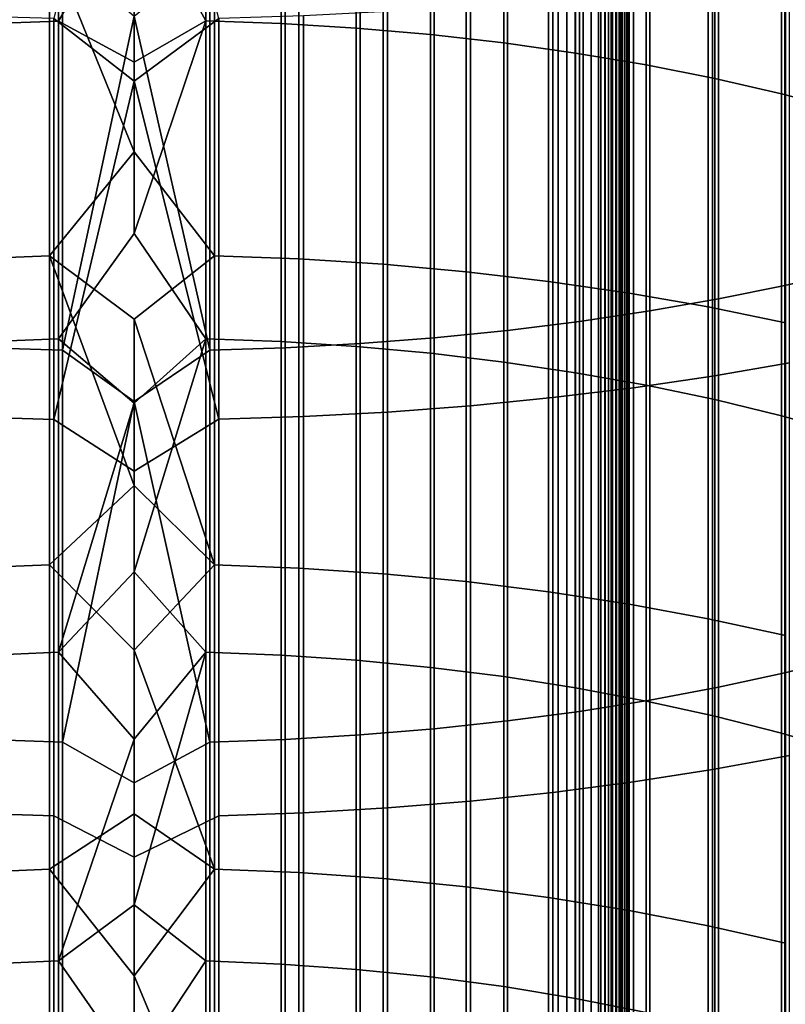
# Model space of a CAD drawing. Header units: metres. Extents: x -28 to 70, y -218 to 28.
# Tile 126 of 256: x -0.81 to 4.61, y -145.71 to -138.75. Entities that reach past the tile are written whole.
import ezdxf

# ---------------------------------------------------------------- set-up
doc = ezdxf.new("R2010")
doc.units = ezdxf.units.M
doc.layers.add('solid_10_261_432_XXX', color=7, linetype='CONTINUOUS')

msp = doc.modelspace()

# ---------------------------------------------------------------- linework, layer by layer
at = {"layer": 'solid_10_261_432_XXX'}
for points in [[(-3.3, -17.029387, 235.5), (-3.3, -180.294357, 235.5), (3.3, -180.294357, 235.5), (3.3, -17.029387, 235.5)], [(3, -17.029387, 225.5), (3, -180.294357, 225.5), (-3, -180.294357, 225.5), (-3, -17.029387, 225.5)], [(3.060268, -180.294357, 225.503647), (3, -180.294357, 225.5), (3, -17.029387, 225.5), (3.060268, -17.029387, 225.503647)], [(3.060268, -17.029387, 225.503647), (3.119658, -17.029387, 225.514526), (3.119658, -180.294357, 225.514526), (3.060268, -180.294357, 225.503647)], [(3.119658, -17.029387, 225.514526), (3.176794, -17.029387, 225.532303), (3.176794, -180.294357, 225.532303), (3.119658, -180.294357, 225.514526)], [(3.176794, -17.029387, 225.532303), (3.231933, -17.029387, 225.557053), (3.231934, -180.294357, 225.557053), (3.176794, -180.294357, 225.532303)], [(3.231933, -17.029387, 225.557053), (3.283684, -17.029387, 225.588272), (3.283684, -180.294357, 225.588272), (3.231934, -180.294357, 225.557053)], [(3.283684, -17.029387, 225.588272), (3.33129, -17.029387, 225.625504), (3.33129, -180.294357, 225.625504), (3.283684, -180.294357, 225.588272)], [(3.328463, -17.029387, 235.497971), (3.3, -17.029387, 235.5), (3.3, -180.294357, 235.5), (3.328463, -180.294357, 235.497971)], [(3.356374, -17.029387, 235.491898), (3.328463, -17.029387, 235.497971), (3.328463, -180.294357, 235.497971), (3.356374, -180.294357, 235.491898)], [(3.33129, -17.029387, 225.625504), (3.374055, -17.029387, 225.668213), (3.374055, -180.294357, 225.668213), (3.33129, -180.294357, 225.625504)], [(3.383135, -17.029387, 235.481903), (3.356374, -17.029387, 235.491898), (3.356374, -180.294357, 235.491898), (3.383135, -180.294357, 235.481903)], [(3.374055, -17.029387, 225.668213), (3.411355, -17.029387, 225.715775), (3.411355, -180.294357, 225.715775), (3.374055, -180.294357, 225.668213)], [(3.4082, -17.029387, 235.468201), (3.383135, -17.029387, 235.481903), (3.383135, -180.294357, 235.481903), (3.4082, -180.294357, 235.468201)], [(3.431058, -17.029387, 235.45108), (3.4082, -17.029387, 235.468201), (3.4082, -180.294357, 235.468201), (3.431058, -180.294357, 235.45108)], [(3.411355, -17.029387, 225.715775), (3.442644, -17.029387, 225.767471), (3.442644, -180.294357, 225.767471), (3.411355, -180.294357, 225.715775)], [(3.451243, -17.029387, 235.430862), (3.431058, -17.029387, 235.45108), (3.431058, -180.294357, 235.45108), (3.451243, -180.294357, 235.430862)], [(3.442644, -17.029387, 225.767471), (3.467465, -17.029387, 225.822586), (3.467465, -180.294357, 225.822586), (3.442644, -180.294357, 225.767471)], [(3.468343, -17.029387, 235.40799), (3.451243, -17.029387, 235.430862), (3.451243, -180.294357, 235.430862), (3.468343, -180.294357, 235.40799)], [(3.467465, -17.029387, 225.822586), (3.485456, -17.029387, 225.88028), (3.485456, -180.294357, 225.88028), (3.467465, -180.294357, 225.822586)], [(3.482009, -17.029387, 235.382904), (3.468343, -17.029387, 235.40799), (3.468343, -180.294357, 235.40799), (3.482009, -180.294357, 235.382904)], [(3.491963, -17.029387, 235.356125), (3.482009, -17.029387, 235.382904), (3.482009, -180.294357, 235.382904), (3.491963, -180.294357, 235.356125)], [(3.485456, -17.029387, 225.88028), (3.496354, -17.029387, 225.939728), (3.496354, -180.294357, 225.939728), (3.485456, -180.294357, 225.88028)], [(3.498001, -17.029387, 235.328201), (3.491963, -17.029387, 235.356125), (3.491963, -180.294357, 235.356125), (3.498001, -180.294357, 235.328201)], [(3.496354, -17.029387, 225.939728), (3.5, -17.029387, 226), (3.5, -180.294357, 226), (3.496354, -180.294357, 225.939728)], [(3.498001, -180.294357, 235.328201), (3.5, -180.294357, 235.300003), (3.5, -17.029387, 235.300003), (3.498001, -17.029387, 235.328201)], [(3.5, -17.029387, 235.300003), (3.5, -180.294357, 235.300003), (3.5, -180.294357, 226), (3.5, -17.029387, 226)], [(-0.567694, -138.740067, 489.270111), (0, -139.183838, 489.119293), (0.599433, -138.739441, 489.268463), (0, -136.395798, 490.134064)], [(-1.068586, -136.498962, 469.009247), (-1.068586, -138.777878, 467.971954), (-0.534932, -138.75795, 467.929718), (-0.534932, -136.480194, 468.966461)], [(-0.534932, -136.480194, 468.966461), (-0.534932, -138.75795, 467.929718), (0, -137.830917, 468.343689), (0, -136.603607, 468.895233)], [(0.507145, -136.479568, 468.965027), (0, -137.830917, 468.343689), (0.507145, -138.757263, 467.928284)], [(0.507145, -136.479568, 468.965027), (0.507145, -138.757263, 467.928284), (1.040938, -138.77652, 467.969055), (1.040938, -136.497681, 469.006317)], [(1.040938, -136.497681, 469.006317), (1.040938, -138.77652, 467.969055), (1.571201, -138.80899, 468.037872), (1.571201, -136.528244, 469.075989)], [(1.571201, -136.528244, 469.075989), (1.571201, -138.80899, 468.037872), (2.096138, -138.854568, 468.13446), (2.096138, -136.571152, 469.173798)], [(2.096138, -136.571152, 469.173798), (2.096138, -138.854568, 468.13446), (2.613968, -138.913116, 468.258514), (2.613968, -136.626251, 469.299438)], [(2.613968, -136.626251, 469.299438), (2.613968, -138.913116, 468.258514), (3.122935, -138.984436, 468.409637), (3.122935, -136.693375, 469.452454)], [(3.122935, -136.693375, 469.452454), (3.122935, -138.984436, 468.409637), (3.621314, -139.068268, 468.58728), (3.621314, -136.772278, 469.632355)], [(3.621314, -136.772278, 469.632355), (3.621314, -139.068268, 468.58728), (4.107415, -139.164337, 468.790863), (4.107415, -136.862701, 469.838501)], [(4.107415, -136.862701, 469.838501), (4.107415, -139.164337, 468.790863), (4.57959, -139.272324, 469.019684), (4.57959, -136.96434, 470.070221)], [(4.57959, -136.96434, 470.070221), (4.57959, -139.272324, 469.019684), (5.036238, -139.391846, 469.27298), (5.036238, -137.076843, 470.326691)], [(5.059506, -137.757996, 486.647125), (5.059506, -140.522446, 485.568451), (4.603708, -140.628357, 485.829193), (4.603708, -137.856689, 486.910706)], [(0.507145, -138.757263, 467.928284), (0, -137.830917, 468.343689), (-0.534932, -138.75795, 467.929718), (0, -139.049927, 467.774048)], [(4.603708, -137.856689, 486.910706), (4.603708, -140.628357, 485.829193), (4.1323, -140.724106, 486.064941), (4.1323, -137.945908, 487.148987)], [(4.1323, -137.945908, 487.148987), (4.1323, -140.724106, 486.064941), (3.646882, -140.809372, 486.274872), (3.646882, -138.025345, 487.361206)], [(3.646882, -138.025345, 487.361206), (3.646882, -140.809372, 486.274872), (3.1491, -140.88385, 486.458252), (3.1491, -138.094757, 487.54657)], [(3.1491, -138.094757, 487.54657), (3.1491, -140.88385, 486.458252), (2.640641, -140.947311, 486.614502), (2.640641, -138.153885, 487.704498)], [(2.640641, -138.153885, 487.704498), (2.640641, -140.947311, 486.614502), (2.123228, -140.999527, 486.743042), (2.123228, -138.20253, 487.834442)], [(-0.599433, -138.203796, 466.755463), (-0.599433, -140.419968, 465.672028), (-1.197506, -140.443176, 465.717896), (-1.197506, -138.225723, 466.80191)], [(-0.507145, -138.284714, 488.053925), (-0.507145, -141.087723, 486.960205), (-1.040938, -141.070755, 486.918427), (-1.040938, -138.268906, 488.011688)], [(-0.599433, -138.203796, 466.755463), (0, -138.490829, 466.600403), (0, -139.683929, 466.021179)], [(-0.599433, -138.203796, 466.755463), (0, -139.683929, 466.021179), (-0.599433, -140.419968, 465.672028)], [(0.567694, -138.203049, 466.753845), (0.567694, -140.419174, 465.670471), (0, -139.683929, 466.021179), (0, -138.490829, 466.600403)], [(1.068586, -138.267792, 488.008698), (1.068586, -141.06955, 486.915466), (0.534932, -141.087128, 486.95874), (0.534932, -138.284164, 488.05246)], [(1.16592, -138.224197, 466.798676), (1.16592, -140.441559, 465.714691), (0.567694, -140.419174, 465.670471), (0.567694, -138.203049, 466.753845)], [(1.598617, -138.240555, 487.935944), (1.598617, -141.040314, 486.843475), (1.068586, -141.06955, 486.915466), (1.068586, -138.267792, 488.008698)], [(1.760336, -138.259918, 466.874359), (1.760336, -140.47934, 465.789368), (1.16592, -140.441559, 465.714691), (1.16592, -138.224197, 466.798676)], [(2.123228, -138.20253, 487.834442), (2.123228, -140.999527, 486.743042), (1.598617, -141.040314, 486.843475), (1.598617, -138.240555, 487.935944)], [(2.348998, -138.310074, 466.980652), (2.348998, -140.532394, 465.894196), (1.760336, -140.47934, 465.789368), (1.760336, -138.259918, 466.874359)], [(0, -138.722855, 487.903778), (-0.507145, -141.087723, 486.960205), (-0.507145, -138.284714, 488.053925)], [(0.534932, -138.284164, 488.05246), (0.534932, -141.087128, 486.95874), (0, -138.722855, 487.903778)], [(2.929983, -138.374496, 467.117157), (2.929983, -140.600555, 466.0289), (2.348998, -140.532394, 465.894196), (2.348998, -138.310074, 466.980652)], [(3.501391, -138.452988, 467.283478), (3.501391, -140.683609, 466.192993), (2.929983, -140.600555, 466.0289), (2.929983, -138.374496, 467.117157)], [(4.090651, -138.454559, 488.507568), (4.090651, -141.270004, 487.408966), (4.636589, -141.176086, 487.177765), (4.636589, -138.36705, 488.273834)], [(4.061356, -138.545273, 467.479065), (4.061356, -140.78125, 466.385956), (3.501391, -140.683609, 466.192993), (3.501391, -138.452988, 467.283478)], [(3.531343, -138.530991, 488.71167), (3.531343, -141.35202, 487.610901), (4.090651, -141.270004, 487.408966), (4.090651, -138.454559, 488.507568)], [(2.960494, -138.596085, 488.885529), (2.960494, -141.421875, 487.782898), (3.531343, -141.35202, 487.610901), (3.531343, -138.530991, 488.71167)], [(4.608047, -138.651077, 467.703278), (4.608047, -140.893204, 466.607147), (4.061356, -140.78125, 466.385956), (4.061356, -138.545273, 467.479065)], [(2.379969, -138.649628, 489.028564), (2.379969, -141.47934, 487.924408), (2.960494, -141.421875, 487.782898), (2.960494, -138.596085, 488.885529)], [(1.791665, -138.691452, 489.140289), (1.791665, -141.524231, 488.034912), (2.379969, -141.47934, 487.924408), (2.379969, -138.649628, 489.028564)], [(-1.16592, -138.722687, 489.223694), (-1.16592, -141.557755, 488.117432), (-0.567694, -141.576401, 488.163361), (-0.567694, -138.740067, 489.270111)], [(-1.068586, -138.777878, 467.971954), (-1.068586, -141.027344, 466.872253), (-0.534932, -141.006256, 466.830566), (-0.534932, -138.75795, 467.929718)], [(-0.567694, -138.740067, 489.270111), (-0.567694, -141.576401, 488.163361), (0, -139.183838, 489.119293)], [(-0.534932, -138.75795, 467.929718), (-0.534932, -141.006256, 466.830566), (0, -140.260345, 467.186401), (0, -139.049927, 467.774048)], [(0.534932, -141.087128, 486.95874), (0, -141.45018, 486.827332), (-0.507145, -141.087723, 486.960205), (0, -138.722855, 487.903778)], [(0, -139.183838, 489.119293), (0.599433, -141.575745, 488.161743), (0.599433, -138.739441, 489.268463)], [(0.507145, -138.757263, 467.928284), (0, -139.049927, 467.774048), (0, -140.260345, 467.186401)], [(0.507145, -138.757263, 467.928284), (0, -140.260345, 467.186401), (0.507145, -141.005539, 466.829163)], [(0.507145, -138.757263, 467.928284), (0.507145, -141.005539, 466.829163), (1.040938, -141.025909, 466.869385), (1.040938, -138.77652, 467.969055)], [(0.599433, -138.739441, 489.268463), (0.599433, -141.575745, 488.161743), (1.197506, -141.556412, 488.114105), (1.197506, -138.72142, 489.220337)], [(1.197506, -138.72142, 489.220337), (1.197506, -141.556412, 488.114105), (1.791665, -141.524231, 488.034912), (1.791665, -138.691452, 489.140289)], [(1.040938, -138.77652, 467.969055), (1.040938, -141.025909, 466.869385), (1.571201, -141.060257, 466.937286), (1.571201, -138.80899, 468.037872)], [(1.571201, -138.80899, 468.037872), (1.571201, -141.060257, 466.937286), (2.096138, -141.10849, 467.032593), (2.096138, -138.854568, 468.13446)], [(2.096138, -138.854568, 468.13446), (2.096138, -141.10849, 467.032593), (2.613968, -141.170441, 467.154999), (2.613968, -138.913116, 468.258514)], [(2.613968, -138.913116, 468.258514), (2.613968, -141.170441, 467.154999), (3.122935, -141.24588, 467.304077), (3.122935, -138.984436, 468.409637)], [(3.122935, -138.984436, 468.409637), (3.122935, -141.24588, 467.304077), (3.621314, -141.334579, 467.47934), (3.621314, -139.068268, 468.58728)], [(3.621314, -139.068268, 468.58728), (3.621314, -141.334579, 467.47934), (4.107415, -141.436218, 467.680206), (4.107415, -139.164337, 468.790863)], [(4.107415, -139.164337, 468.790863), (4.107415, -141.436218, 467.680206), (4.57959, -141.550476, 467.905975), (4.57959, -139.272324, 469.019684)], [(-0.567694, -141.576401, 488.163361), (0, -141.943634, 488.030029), (0.599433, -141.575745, 488.161743), (0, -139.183838, 489.119293)], [(4.57959, -139.272324, 469.019684), (4.57959, -141.550476, 467.905975), (5.036238, -141.676926, 468.155853), (5.036238, -139.391846, 469.27298)], [(-0.599433, -140.419968, 465.672028), (0, -139.683929, 466.021179), (0.567694, -140.419174, 465.670471), (0, -140.868317, 465.424316)], [(0.507145, -141.005539, 466.829163), (0, -140.260345, 467.186401), (-0.534932, -141.006256, 466.830566), (0, -141.461929, 466.580872)], [(-0.599433, -140.419968, 465.672028), (-0.599433, -142.605438, 464.527954), (-1.197506, -142.629898, 464.573151), (-1.197506, -140.443176, 465.717896)], [(-0.599433, -140.419968, 465.672028), (0, -140.868317, 465.424316), (0, -142.043732, 464.809967)], [(-0.599433, -140.419968, 465.672028), (0, -142.043732, 464.809967), (-0.599433, -142.605438, 464.527954)], [(0.567694, -140.419174, 465.670471), (0.567694, -142.604599, 464.526398), (0, -140.868317, 465.424316)], [(1.16592, -140.441559, 465.714691), (1.16592, -142.628189, 464.570007), (0.567694, -142.604599, 464.526398), (0.567694, -140.419174, 465.670471)], [(1.760336, -140.47934, 465.789368), (1.760336, -142.66803, 464.643616), (1.16592, -142.628189, 464.570007), (1.16592, -140.441559, 465.714691)], [(2.348998, -140.532394, 465.894196), (2.348998, -142.723953, 464.746948), (1.760336, -142.66803, 464.643616), (1.760336, -140.47934, 465.789368)], [(2.929983, -140.600555, 466.0289), (2.929983, -142.795807, 464.8797), (2.348998, -142.723953, 464.746948), (2.348998, -140.532394, 465.894196)], [(5.059506, -140.522446, 485.568451), (5.059506, -143.256104, 484.414001), (4.603708, -143.369171, 484.671722), (4.603708, -140.628357, 485.829193)], [(3.501391, -140.683609, 466.192993), (3.501391, -142.883331, 465.041473), (2.929983, -142.795807, 464.8797), (2.929983, -140.600555, 466.0289)], [(4.603708, -140.628357, 485.829193), (4.603708, -143.369171, 484.671722), (4.1323, -143.471375, 484.904755), (4.1323, -140.724106, 486.064941)], [(4.061356, -140.78125, 466.385956), (4.061356, -142.986267, 465.231659), (3.501391, -142.883331, 465.041473), (3.501391, -140.683609, 466.192993)], [(4.1323, -140.724106, 486.064941), (4.1323, -143.471375, 484.904755), (3.646882, -143.562393, 485.112244), (3.646882, -140.809372, 486.274872)], [(3.646882, -140.809372, 486.274872), (3.646882, -143.562393, 485.112244), (3.1491, -143.641907, 485.293518), (3.1491, -140.88385, 486.458252)], [(4.608047, -140.893204, 466.607147), (4.608047, -143.104263, 465.449707), (4.061356, -142.986267, 465.231659), (4.061356, -140.78125, 466.385956)], [(0.567694, -142.604599, 464.526398), (0, -142.043732, 464.809967), (0, -140.868317, 465.424316)], [(3.1491, -140.88385, 486.458252), (3.1491, -143.641907, 485.293518), (2.640641, -143.709641, 485.447937), (2.640641, -140.947311, 486.614502)], [(2.640641, -140.947311, 486.614502), (2.640641, -143.709641, 485.447937), (2.123228, -143.765381, 485.575012), (2.123228, -140.999527, 486.743042)], [(-1.068586, -141.027344, 466.872253), (-1.068586, -143.245667, 465.710968), (-0.534932, -143.223434, 465.669891), (-0.534932, -141.006256, 466.830566)], [(-0.534932, -141.006256, 466.830566), (-0.534932, -143.223434, 465.669891), (0, -141.461929, 466.580872)], [(0.507145, -141.005539, 466.829163), (0, -141.461929, 466.580872), (0, -142.654419, 465.957611)], [(0.507145, -141.005539, 466.829163), (0, -142.654419, 465.957611), (0.507145, -143.222687, 465.668518)], [(0.507145, -141.005539, 466.829163), (0.507145, -143.222687, 465.668518), (1.040938, -143.244141, 465.70816), (1.040938, -141.025909, 466.869385)], [(1.040938, -141.025909, 466.869385), (1.040938, -143.244141, 465.70816), (1.571201, -143.28035, 465.775085), (1.571201, -141.060257, 466.937286)], [(1.598617, -141.040314, 486.843475), (1.598617, -143.808914, 485.674286), (1.068586, -143.840134, 485.745422), (1.068586, -141.06955, 486.915466)], [(2.123228, -140.999527, 486.743042), (2.123228, -143.765381, 485.575012), (1.598617, -143.808914, 485.674286), (1.598617, -141.040314, 486.843475)], [(-0.507145, -141.087723, 486.960205), (-0.507145, -143.859528, 485.789642), (-1.040938, -143.841415, 485.748352), (-1.040938, -141.070755, 486.918427)], [(0, -141.45018, 486.827332), (-0.507145, -143.859528, 485.789642), (-0.507145, -141.087723, 486.960205)], [(0.534932, -141.087128, 486.95874), (0.534932, -143.858887, 485.788208), (0, -141.45018, 486.827332)], [(1.068586, -141.06955, 486.915466), (1.068586, -143.840134, 485.745422), (0.534932, -143.858887, 485.788208), (0.534932, -141.087128, 486.95874)], [(1.571201, -141.060257, 466.937286), (1.571201, -143.28035, 465.775085), (2.096138, -143.331192, 465.869019), (2.096138, -141.10849, 467.032593)], [(2.096138, -141.10849, 467.032593), (2.096138, -143.331192, 465.869019), (2.613968, -143.396484, 465.989685), (2.613968, -141.170441, 467.154999)], [(2.613968, -141.170441, 467.154999), (2.613968, -143.396484, 465.989685), (3.122935, -143.476013, 466.136627), (3.122935, -141.24588, 467.304077)], [(4.090651, -141.270004, 487.408966), (4.090651, -144.054092, 486.233215), (4.636589, -143.953842, 486.004669), (4.636589, -141.176086, 487.177765)], [(3.122935, -141.24588, 467.304077), (3.122935, -143.476013, 466.136627), (3.621314, -143.569504, 466.309387), (3.621314, -141.334579, 467.47934)], [(3.531343, -141.35202, 487.610901), (3.531343, -144.141647, 486.432831), (4.090651, -144.054092, 486.233215), (4.090651, -141.270004, 487.408966)], [(3.621314, -141.334579, 467.47934), (3.621314, -143.569504, 466.309387), (4.107415, -143.676651, 466.507355), (4.107415, -141.436218, 467.680206)], [(2.960494, -141.421875, 487.782898), (2.960494, -144.216217, 486.602844), (3.531343, -144.141647, 486.432831), (3.531343, -141.35202, 487.610901)], [(-0.534932, -143.223434, 465.669891), (0, -142.654419, 465.957611), (0, -141.461929, 466.580872)], [(0.534932, -143.858887, 485.788208), (0, -144.147614, 485.67807), (-0.507145, -143.859528, 485.789642), (0, -141.45018, 486.827332)], [(2.379969, -141.47934, 487.924408), (2.379969, -144.277573, 486.742676), (2.960494, -144.216217, 486.602844), (2.960494, -141.421875, 487.782898)], [(4.107415, -141.436218, 467.680206), (4.107415, -143.676651, 466.507355), (4.57959, -143.797073, 466.729889), (4.57959, -141.550476, 467.905975)], [(1.197506, -141.556412, 488.114105), (1.197506, -144.359818, 486.930206), (1.791665, -144.325485, 486.851929), (1.791665, -141.524231, 488.034912)], [(1.791665, -141.524231, 488.034912), (1.791665, -144.325485, 486.851929), (2.379969, -144.277573, 486.742676), (2.379969, -141.47934, 487.924408)], [(-1.16592, -141.557755, 488.117432), (-1.16592, -144.361267, 486.933502), (-0.567694, -144.38118, 486.978882), (-0.567694, -141.576401, 488.163361)], [(-0.567694, -141.576401, 488.163361), (-0.567694, -144.38118, 486.978882), (0, -144.673187, 486.867096), (0, -141.943634, 488.030029)], [(0, -144.673187, 486.867096), (0.599433, -144.380463, 486.977264), (0.599433, -141.575745, 488.161743), (0, -141.943634, 488.030029)], [(0.599433, -141.575745, 488.161743), (0.599433, -144.380463, 486.977264), (1.197506, -144.359818, 486.930206), (1.197506, -141.556412, 488.114105)], [(4.57959, -141.550476, 467.905975), (4.57959, -143.797073, 466.729889), (5.036238, -143.930374, 466.976196), (5.036238, -141.676926, 468.155853)], [(-0.599433, -142.605438, 464.527954), (0, -142.043732, 464.809967), (0.567694, -142.604599, 464.526398), (0, -143.2099, 464.178284)], [(-0.599433, -142.605438, 464.527954), (-0.599433, -144.75856, 463.324097), (-1.197506, -144.784256, 463.368591), (-1.197506, -142.629898, 464.573151)], [(-0.599433, -144.75856, 463.324097), (-0.599433, -142.605438, 464.527954), (0, -143.2099, 464.178284), (0, -144.366592, 463.529388)], [(0.507145, -143.222687, 465.668518), (0, -142.654419, 465.957611), (-0.534932, -143.223434, 465.669891), (0, -143.837524, 465.316742)], [(0.567694, -142.604599, 464.526398), (0.567694, -144.757675, 463.322571), (0, -143.2099, 464.178284)], [(1.16592, -142.628189, 464.570007), (1.16592, -144.782471, 463.365509), (0.567694, -144.757675, 463.322571), (0.567694, -142.604599, 464.526398)], [(1.760336, -142.66803, 464.643616), (1.760336, -144.82431, 463.437988), (1.16592, -144.782471, 463.365509), (1.16592, -142.628189, 464.570007)], [(2.348998, -142.723953, 464.746948), (2.348998, -144.883057, 463.539734), (1.760336, -144.82431, 463.437988), (1.760336, -142.66803, 464.643616)], [(2.929983, -142.795807, 464.8797), (2.929983, -144.958542, 463.670471), (2.348998, -144.883057, 463.539734), (2.348998, -142.723953, 464.746948)], [(3.501391, -142.883331, 465.041473), (3.501391, -145.050491, 463.829742), (2.929983, -144.958542, 463.670471), (2.929983, -142.795807, 464.8797)], [(4.061356, -142.986267, 465.231659), (4.061356, -145.15863, 464.017059), (3.501391, -145.050491, 463.829742), (3.501391, -142.883331, 465.041473)], [(4.608047, -143.104263, 465.449707), (4.608047, -145.282593, 464.23175), (4.061356, -145.15863, 464.017059), (4.061356, -142.986267, 465.231659)], [(0.567694, -144.757675, 463.322571), (0, -144.366592, 463.529388), (0, -143.2099, 464.178284)], [(-1.068586, -143.245667, 465.710968), (-1.068586, -145.431137, 464.489044), (-0.534932, -145.407776, 464.448578), (-0.534932, -143.223434, 465.669891)], [(-0.534932, -143.223434, 465.669891), (-0.534932, -145.407776, 464.448578), (0, -143.837524, 465.316742)], [(0.507145, -143.222687, 465.668518), (0, -143.837524, 465.316742), (0, -145.011017, 464.658417)], [(0.507145, -143.222687, 465.668518), (0, -145.011017, 464.658417), (0.507145, -145.406998, 464.447235)], [(0.507145, -143.222687, 465.668518), (0.507145, -145.406998, 464.447235), (1.040938, -145.429535, 464.486267), (1.040938, -143.244141, 465.70816)], [(1.040938, -143.244141, 465.70816), (1.040938, -145.429535, 464.486267), (1.571201, -145.467575, 464.552155), (1.571201, -143.28035, 465.775085)], [(1.571201, -143.28035, 465.775085), (1.571201, -145.467575, 464.552155), (2.096138, -145.520981, 464.644653), (2.096138, -143.331192, 465.869019)], [(5.059506, -143.256104, 484.414001), (5.059506, -145.956924, 483.184662), (4.603708, -146.077042, 483.439178), (4.603708, -143.369171, 484.671722)], [(2.096138, -143.331192, 465.869019), (2.096138, -145.520981, 464.644653), (2.613968, -145.589584, 464.763458), (2.613968, -143.396484, 465.989685)], [(2.613968, -143.396484, 465.989685), (2.613968, -145.589584, 464.763458), (3.122935, -145.673126, 464.908173), (3.122935, -143.476013, 466.136627)], [(4.603708, -143.369171, 484.671722), (4.603708, -146.077042, 483.439178), (4.1323, -146.185638, 483.669281), (4.1323, -143.471375, 484.904755)], [(3.122935, -143.476013, 466.136627), (3.122935, -145.673126, 464.908173), (3.621314, -145.771347, 465.078308), (3.621314, -143.569504, 466.309387)], [(4.1323, -143.471375, 484.904755), (4.1323, -146.185638, 483.669281), (3.646882, -146.282333, 483.874207), (3.646882, -143.562393, 485.112244)], [(3.646882, -143.562393, 485.112244), (3.646882, -146.282333, 483.874207), (3.1491, -146.366806, 484.053223), (3.1491, -143.641907, 485.293518)], [(3.621314, -143.569504, 466.309387), (3.621314, -145.771347, 465.078308), (4.107415, -145.883896, 465.273254), (4.107415, -143.676651, 466.507355)], [(3.1491, -143.641907, 485.293518), (3.1491, -146.366806, 484.053223), (2.640641, -146.438782, 484.205719), (2.640641, -143.709641, 485.447937)], [(4.107415, -143.676651, 466.507355), (4.107415, -145.883896, 465.273254), (4.57959, -146.010406, 465.492371), (4.57959, -143.797073, 466.729889)], [(2.123228, -143.765381, 485.575012), (2.123228, -146.498001, 484.331207), (1.598617, -146.54425, 484.42923), (1.598617, -143.808914, 485.674286)], [(2.640641, -143.709641, 485.447937), (2.640641, -146.438782, 484.205719), (2.123228, -146.498001, 484.331207), (2.123228, -143.765381, 485.575012)], [(-0.507145, -143.859528, 485.789642), (-0.507145, -146.598022, 484.543152), (-1.040938, -146.578781, 484.50238), (-1.040938, -143.841415, 485.748352)], [(-0.534932, -145.407776, 464.448578), (0, -145.011017, 464.658417), (0, -143.837524, 465.316742)], [(1.068586, -143.840134, 485.745422), (1.068586, -146.577408, 484.499481), (0.534932, -146.597351, 484.541718), (0.534932, -143.858887, 485.788208)], [(1.598617, -143.808914, 485.674286), (1.598617, -146.54425, 484.42923), (1.068586, -146.577408, 484.499481), (1.068586, -143.840134, 485.745422)], [(4.57959, -143.797073, 466.729889), (4.57959, -146.010406, 465.492371), (5.036238, -146.150452, 465.734924), (5.036238, -143.930374, 466.976196)], [(0, -146.813232, 484.456787), (-0.507145, -146.598022, 484.543152), (-0.507145, -143.859528, 485.789642), (0, -144.147614, 485.67807)], [(0.534932, -143.858887, 485.788208), (0.534932, -146.597351, 484.541718), (0, -146.813232, 484.456787), (0, -144.147614, 485.67807)], [(4.090651, -144.054092, 486.233215), (4.090651, -146.804749, 484.981201), (4.636589, -146.698227, 484.755524), (4.636589, -143.953842, 486.004669)], [(3.531343, -144.141647, 486.432831), (3.531343, -146.897766, 485.178314), (4.090651, -146.804749, 484.981201), (4.090651, -144.054092, 486.233215)], [(2.960494, -144.216217, 486.602844), (2.960494, -146.97699, 485.346222), (3.531343, -146.897766, 485.178314), (3.531343, -144.141647, 486.432831)], [(2.379969, -144.277573, 486.742676), (2.379969, -147.04216, 485.484314), (2.960494, -146.97699, 485.346222), (2.960494, -144.216217, 486.602844)], [(1.197506, -144.359818, 486.930206), (1.197506, -147.129562, 485.669495), (1.791665, -147.093079, 485.592194), (1.791665, -144.325485, 486.851929)], [(1.791665, -144.325485, 486.851929), (1.791665, -147.093079, 485.592194), (2.379969, -147.04216, 485.484314), (2.379969, -144.277573, 486.742676)], [(-1.16592, -144.361267, 486.933502), (-1.16592, -147.131088, 485.672729), (-0.567694, -147.152237, 485.71759), (-0.567694, -144.38118, 486.978882)], [(-0.599433, -144.75856, 463.324097), (0, -144.366592, 463.529388), (0.567694, -144.757675, 463.322571), (0, -145.513535, 462.863403)], [(-0.567694, -144.38118, 486.978882), (-0.567694, -147.152237, 485.71759), (0, -147.370529, 485.631287), (0, -144.673187, 486.867096)], [(0, -147.370529, 485.631287), (0.599433, -147.151489, 485.715973), (0.599433, -144.380463, 486.977264), (0, -144.673187, 486.867096)], [(0.599433, -144.380463, 486.977264), (0.599433, -147.151489, 485.715973), (1.197506, -147.129562, 485.669495), (1.197506, -144.359818, 486.930206)], [(-0.599433, -144.75856, 463.324097), (-0.599433, -146.877701, 462.061371), (-1.197506, -146.904602, 462.105164), (-1.197506, -144.784256, 463.368591)], [(-0.599433, -146.877701, 462.061371), (-0.599433, -144.75856, 463.324097), (0, -145.513535, 462.863403), (0, -146.650482, 462.180511)], [(0.567694, -144.757675, 463.322571), (0.567694, -146.87677, 462.059875), (0, -145.513535, 462.863403)], [(1.16592, -144.782471, 463.365509), (1.16592, -146.902725, 462.102112), (0.567694, -146.87677, 462.059875), (0.567694, -144.757675, 463.322571)], [(1.760336, -144.82431, 463.437988), (1.760336, -146.946548, 462.173401), (1.16592, -146.902725, 462.102112), (1.16592, -144.782471, 463.365509)], [(2.348998, -144.883057, 463.539734), (2.348998, -147.008087, 462.273499), (1.760336, -146.946548, 462.173401), (1.760336, -144.82431, 463.437988)], [(2.929983, -144.958542, 463.670471), (2.929983, -147.087143, 462.4021), (2.348998, -147.008087, 462.273499), (2.348998, -144.883057, 463.539734)], [(0.507145, -145.406998, 464.447235), (0, -145.011017, 464.658417), (-0.534932, -145.407776, 464.448578), (0, -146.174622, 463.982758)], [(3.501391, -145.050491, 463.829742), (3.501391, -147.183456, 462.558777), (2.929983, -147.087143, 462.4021), (2.929983, -144.958542, 463.670471)], [(4.061356, -145.15863, 464.017059), (4.061356, -147.296707, 462.743042), (3.501391, -147.183456, 462.558777), (3.501391, -145.050491, 463.829742)], [(4.608047, -145.282593, 464.23175), (4.608047, -147.426529, 462.954224), (4.061356, -147.296707, 462.743042), (4.061356, -145.15863, 464.017059)], [(-1.068586, -145.431137, 464.489044), (-1.068586, -147.582108, 463.207336), (-0.534932, -147.557648, 463.167542), (-0.534932, -145.407776, 464.448578)], [(-0.534932, -145.407776, 464.448578), (-0.534932, -147.557648, 463.167542), (0, -146.174622, 463.982758)], [(0.507145, -147.556824, 463.166199), (0.507145, -145.406998, 464.447235), (0, -146.174622, 463.982758), (0, -147.328094, 463.289948)], [(0.507145, -145.406998, 464.447235), (0.507145, -147.556824, 463.166199), (1.040938, -147.580444, 463.20462), (1.040938, -145.429535, 464.486267)], [(1.040938, -145.429535, 464.486267), (1.040938, -147.580444, 463.20462), (1.571201, -147.620285, 463.26944), (1.571201, -145.467575, 464.552155)], [(0.567694, -146.87677, 462.059875), (0, -146.650482, 462.180511), (0, -145.513535, 462.863403)], [(1.571201, -145.467575, 464.552155), (1.571201, -147.620285, 463.26944), (2.096138, -147.676224, 463.360413), (2.096138, -145.520981, 464.644653)], [(2.096138, -145.520981, 464.644653), (2.096138, -147.676224, 463.360413), (2.613968, -147.748062, 463.477295), (2.613968, -145.589584, 464.763458)], [(2.613968, -145.589584, 464.763458), (2.613968, -147.748062, 463.477295), (3.122935, -147.835556, 463.619659), (3.122935, -145.673126, 464.908173)], [(3.122935, -145.673126, 464.908173), (3.122935, -147.835556, 463.619659), (3.621314, -147.938431, 463.786987), (3.621314, -145.771347, 465.078308)]]:
    msp.add_3dface(points, dxfattribs=at)

doc.saveas('drawing.dxf')
